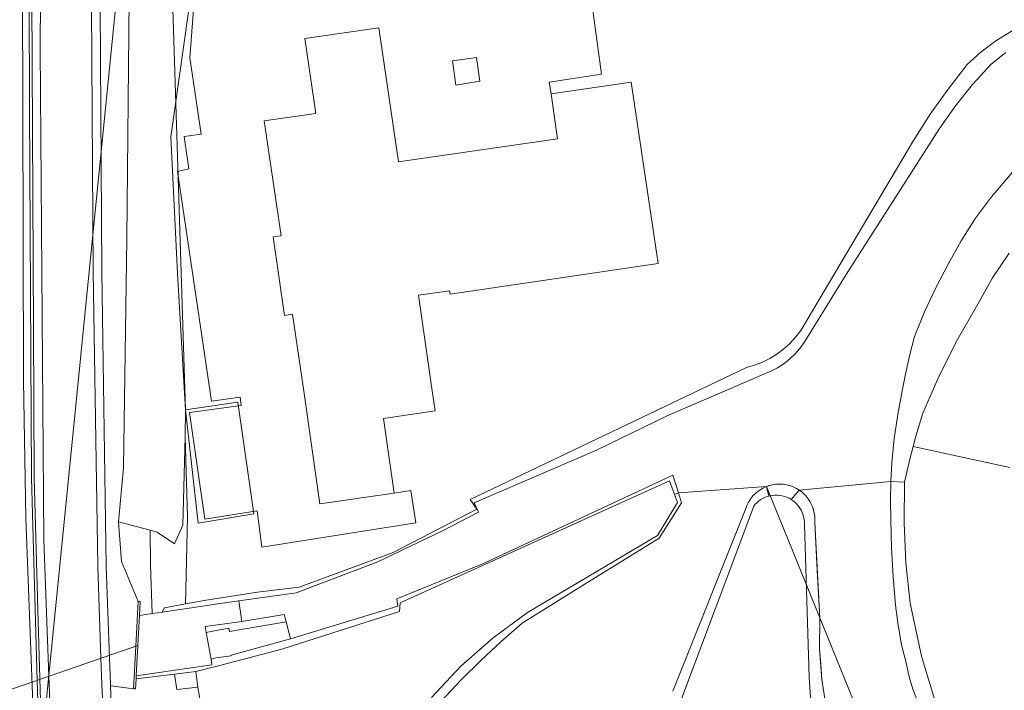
# Model space of a CAD drawing. Extents: x 140829 to 145054, y 448512 to 451778.
# Tile 129 of 152: x 144155 to 144248, y 450980 to 451043. Entities that reach past the tile are written whole.
import ezdxf

# ---------------------------------------------------------------- set-up
doc = ezdxf.new("R2010")
doc.units = 0
doc.header["$MEASUREMENT"] = 0
for name, color, linetype in [('geometrie2dBegroeidTerreindeel', 7, 'Continuous'), ('geometrie2dGrondvlak', 7, 'Continuous'), ('geometrie2dOnbegroeidTerreindeel', 7, 'Continuous'), ('geometrie2dOndersteunendWaterdeel', 7, 'Continuous'), ('geometrie2dOndersteunendWegdeel', 7, 'Continuous'), ('geometrie2dOverigeConstructie', 7, 'Continuous'), ('geometrie2dVegetatieObject', 7, 'Continuous'), ('geometrie2dWaterdeel', 7, 'Continuous'), ('geometrie2dWegdeel', 7, 'Continuous')]:
    doc.layers.add(name, color=color, linetype=linetype)

msp = doc.modelspace()

# ---------------------------------------------------------------- linework, layer by layer
at = {"layer": 'geometrie2dBegroeidTerreindeel', "linetype": 'Continuous', "lineweight": 0}
for p, q in [((144196.201, 451039.14), (144198.477, 451039.463)), ((144198.477, 451039.463), (144198.792, 451037.2)), ((144196.513, 451036.844), (144196.201, 451039.14)), ((144198.792, 451037.2), (144196.513, 451036.844)), ((144196.513, 451036.844), (144196.513, 451036.844)), ((144247.283, 451018.58), (144248.876, 451020.924)), ((144245.89, 451016.117), (144247.283, 451018.58)), ((144243.969, 451012.772), (144245.89, 451016.117)), ((144242.238, 451009.317), (144243.969, 451012.772)), ((144240.708, 451005.783), (144242.238, 451009.317)), ((144240.044, 451003.622), (144240.708, 451005.783)), ((144170.706, 450995.184), (144170.901, 451003.55)), ((144170.901, 451003.55), (144171.135, 450995.957)), ((144239.781, 451002.62), (144240.044, 451003.622)), ((144239.47, 451001.44), (144239.781, 451002.62)), ((144248.926, 451000.653), (144239.781, 451002.62)), ((144239.781, 451002.62), (144239.781, 451002.62)), ((144239.781, 451002.62), (144248.926, 451000.653)), ((144238.976, 450999.239), (144239.47, 451001.44)), ((144191.24, 450987.83), (144216.747, 450999.369)), ((144216.747, 450999.369), (144217.211, 450998.1)), ((144238.926, 450995.409), (144238.976, 450999.239)), ((144217.211, 450998.1), (144217.493, 450997.331)), ((144225.192, 450997.472), (144225.391, 450997.612)), ((144225.391, 450997.612), (144225.591, 450997.723)), ((144225.591, 450997.723), (144225.801, 450997.823)), ((144225.801, 450997.823), (144226.021, 450997.904)), ((144226.021, 450997.904), (144226.14, 450997.934)), ((144226.14, 450997.934), (144226.24, 450997.965)), ((144226.24, 450997.965), (144226.47, 450998.005)), ((144226.47, 450998.005), (144226.7, 450998.026)), ((144226.7, 450998.026), (144226.94, 450998.026)), ((144226.94, 450998.026), (144227.17, 450997.997)), ((144227.17, 450997.997), (144227.4, 450997.958)), ((144227.4, 450997.958), (144227.62, 450997.898)), ((144227.62, 450997.898), (144227.841, 450997.819)), ((144227.841, 450997.819), (144228.051, 450997.729)), ((144228.051, 450997.729), (144228.251, 450997.61)), ((144228.251, 450997.61), (144228.442, 450997.481)), ((144215.55, 450972.607), (144224.703, 450996.99)), ((144217.493, 450997.331), (144215.601, 450994.196)), ((144224.703, 450996.99), (144224.853, 450997.161)), ((144224.853, 450997.161), (144225.022, 450997.331)), ((144225.022, 450997.331), (144225.192, 450997.472)), ((144228.442, 450997.481), (144228.622, 450997.331)), ((144228.622, 450997.331), (144228.782, 450997.161)), ((144228.782, 450997.161), (144228.933, 450996.982)), ((144228.933, 450996.982), (144229.073, 450996.792)), ((144229.073, 450996.792), (144229.184, 450996.593)), ((144229.184, 450996.593), (144229.284, 450996.383)), ((144171.135, 450995.957), (144170.951, 450987.732)), ((144229.284, 450996.383), (144229.365, 450996.173)), ((144229.365, 450996.173), (144229.426, 450995.943)), ((144229.426, 450995.943), (144229.476, 450995.713)), ((144229.476, 450995.713), (144229.497, 450995.484)), ((144164.615, 450995.484), (144167.59, 450994.708)), ((144164.881, 450991.744), (144164.615, 450995.484)), ((144164.615, 450995.484), (144164.615, 450995.484)), ((144167.64, 450991.408), (144167.59, 450994.708)), ((144167.59, 450994.708), (144168.251, 450994.535)), ((144167.59, 450994.708), (144167.64, 450991.408)), ((144169.891, 450993.409), (144170.706, 450995.184)), ((144229.497, 450995.484), (144229.497, 450995.254)), ((144229.497, 450995.254), (144229.957, 450980.786)), ((144239.107, 450991.59), (144238.926, 450995.409)), ((144168.251, 450994.535), (144169.891, 450993.409)), ((144215.601, 450994.196), (144203.312, 450986.923)), ((144166.47, 450987.962), (144164.881, 450991.744)), ((144167.803, 450986.82), (144167.64, 450991.408)), ((144167.64, 450991.408), (144167.803, 450986.82)), ((144239.507, 450987.791), (144239.107, 450991.59)), ((144166.671, 450987.942), (144166.47, 450987.962)), ((144166.608, 450986.639), (144166.671, 450987.942)), ((144168.967, 450987.36), (144168.737, 450986.962)), ((144170.951, 450987.732), (144168.967, 450987.36)), ((144191.183, 450987.01), (144191.24, 450987.83)), ((144240.59, 450982.795), (144239.507, 450987.791)), ((144167.803, 450986.82), (144166.608, 450986.639)), ((144168.737, 450986.962), (144167.803, 450986.82)), ((144168.737, 450986.962), (144168.737, 450986.962)), ((144180.053, 450983.44), (144191.183, 450987.01)), ((144203.312, 450986.923), (144200.039, 450984.524)), ((144200.039, 450984.524), (144196.996, 450981.826)), ((144173.808, 450981.793), (144180.053, 450983.44)), ((144242.054, 450977.899), (144240.59, 450982.795)), ((144171.94, 450981.345), (144173.808, 450981.793)), ((144196.996, 450981.826), (144194.215, 450978.869)), ((144172.11, 450979.844), (144171.94, 450981.345)), ((144229.957, 450980.786), (144230.144, 450977.907)), ((144173.041, 450974.461), (144172.11, 450979.844))]:
    msp.add_line(p, q, dxfattribs=at)
at = {"layer": 'geometrie2dGrondvlak', "linetype": 'Continuous', "lineweight": 0}
for p, q in [((144182.246, 451041.246), (144189.251, 451042.275)), ((144189.251, 451042.275), (144191.112, 451029.56)), ((144183.291, 451034.164), (144182.246, 451041.246)), ((144205.527, 451036.005), (144213.123, 451037.11)), ((144213.123, 451037.11), (144215.657, 451019.944)), ((144206.147, 451031.768), (144205.527, 451036.005)), ((144178.395, 451033.446), (144183.291, 451034.164)), ((144179.99, 451022.584), (144178.395, 451033.446)), ((144191.112, 451029.56), (144206.147, 451031.768)), ((144179.232, 451022.474), (144179.99, 451022.584)), ((144180.319, 451015.036), (144179.232, 451022.474)), ((144215.657, 451019.944), (144195.971, 451017.039)), ((144195.924, 451017.367), (144192.977, 451016.94)), ((144195.971, 451017.039), (144195.924, 451017.367)), ((144192.977, 451016.94), (144194.29, 451007.887)), ((144181.081, 451015.148), (144180.319, 451015.036)), ((144182.133, 451007.854), (144181.081, 451015.148)), ((144183.668, 450997.206), (144182.133, 451007.854)), ((144194.29, 451007.887), (144194.564, 451006)), ((144194.564, 451006), (144189.668, 451005.292)), ((144189.668, 451005.292), (144190.691, 450998.22)), ((144190.691, 450998.22), (144183.668, 450997.206)), ((144190.691, 450998.22), (144190.691, 450998.22))]:
    msp.add_line(p, q, dxfattribs=at)
at = {"layer": 'geometrie2dOnbegroeidTerreindeel', "linetype": 'Continuous', "lineweight": 0}
for p, q in [((144208.953, 451047.729), (144210.31, 451037.87)), ((144210.31, 451037.87), (144208.953, 451047.729)), ((144169.554, 451031.938), (144171.246, 451043.788)), ((144171.372, 451039.407), (144171.702, 451043.966)), ((144171.702, 451043.966), (144171.372, 451039.407)), ((144189.251, 451042.275), (144182.246, 451041.246)), ((144191.112, 451029.56), (144189.251, 451042.275)), ((144249.139, 451041.963), (144247.622, 451041.039)), ((144182.246, 451041.246), (144183.291, 451034.164)), ((144247.622, 451041.039), (144246.205, 451039.976)), ((144198.477, 451039.463), (144196.201, 451039.14)), ((144198.792, 451037.2), (144198.477, 451039.463)), ((144198.477, 451039.463), (144198.477, 451039.463)), ((144246.205, 451039.976), (144244.888, 451038.782)), ((144172.426, 451032.185), (144171.372, 451039.407)), ((144171.372, 451039.407), (144172.426, 451032.185)), ((144196.201, 451039.14), (144196.513, 451036.844)), ((144244.888, 451038.782), (144243.095, 451036.467)), ((144210.31, 451037.87), (144205.36, 451037.131)), ((144205.36, 451037.131), (144210.31, 451037.87)), ((144196.513, 451036.844), (144198.792, 451037.2)), ((144205.36, 451037.131), (144205.527, 451036.005)), ((144205.527, 451036.005), (144205.36, 451037.131)), ((144213.123, 451037.11), (144205.527, 451036.005)), ((144215.657, 451019.944), (144213.123, 451037.11)), ((144205.527, 451036.005), (144206.147, 451031.768)), ((144243.095, 451036.467), (144241.411, 451034.073)), ((144183.291, 451034.164), (144178.395, 451033.446)), ((144241.411, 451034.073), (144239.818, 451031.609)), ((144178.395, 451033.446), (144179.99, 451022.584)), ((144170.819, 451031.967), (144172.426, 451032.185)), ((144172.426, 451032.185), (144170.819, 451031.967)), ((144171.265, 451028.921), (144170.819, 451031.967)), ((144170.819, 451031.967), (144171.265, 451028.921)), ((144170.189, 451019.02), (144169.554, 451031.938)), ((144206.147, 451031.768), (144191.112, 451029.56)), ((144239.818, 451031.609), (144229.158, 451013.601)), ((144170.204, 451028.67), (144171.265, 451028.921)), ((144171.265, 451028.921), (144170.204, 451028.67)), ((144173.407, 451006.926), (144170.204, 451028.67)), ((144170.204, 451028.67), (144173.407, 451006.926)), ((144179.99, 451022.584), (144179.232, 451022.474)), ((144179.232, 451022.474), (144180.319, 451015.036)), ((144195.971, 451017.039), (144215.657, 451019.944)), ((144170.961, 451006.109), (144170.189, 451019.02)), ((144192.977, 451016.94), (144195.924, 451017.367)), ((144195.924, 451017.367), (144195.971, 451017.039)), ((144194.29, 451007.887), (144192.977, 451016.94)), ((144180.319, 451015.036), (144181.081, 451015.148)), ((144181.081, 451015.148), (144182.133, 451007.854)), ((144229.158, 451013.601), (144228.669, 451012.97)), ((144228.669, 451012.97), (144228.131, 451012.389)), ((144227.543, 451011.867), (144226.904, 451011.385)), ((144228.131, 451012.389), (144227.543, 451011.867)), ((144225.526, 451010.612), (144224.787, 451010.32)), ((144226.235, 451010.974), (144225.526, 451010.612)), ((144226.904, 451011.385), (144226.235, 451010.974)), ((144224.028, 451010.098), (144211.295, 451004.004)), ((144224.787, 451010.32), (144224.028, 451010.098)), ((144182.133, 451007.854), (144183.668, 450997.206)), ((144194.564, 451006), (144194.29, 451007.887)), ((144176.118, 451007.29), (144173.407, 451006.926)), ((144173.407, 451006.926), (144176.118, 451007.29)), ((144176.226, 451006.508), (144176.118, 451007.29)), ((144176.118, 451007.29), (144176.226, 451006.508)), ((144170.901, 451003.55), (144170.961, 451006.109)), ((144171.33, 451005.858), (144176.226, 451006.508)), ((144176.226, 451006.508), (144171.33, 451005.858)), ((144189.668, 451005.292), (144194.564, 451006)), ((144172.776, 450995.753), (144171.33, 451005.858)), ((144171.33, 451005.858), (144172.776, 450995.753)), ((144190.691, 450998.22), (144189.668, 451005.292)), ((144171.135, 450995.957), (144170.901, 451003.55)), ((144211.295, 451004.004), (144197.893, 450997.628)), ((144190.691, 450998.22), (144192.271, 450998.46)), ((144192.271, 450998.46), (144190.691, 450998.22)), ((144192.271, 450998.46), (144192.727, 450995.394)), ((144192.727, 450995.394), (144192.271, 450998.46)), ((144183.668, 450997.206), (144190.691, 450998.22)), ((144190.691, 450998.22), (144190.691, 450998.22)), ((144197.893, 450997.628), (144198.516, 450996.709)), ((144198.516, 450996.709), (144190.588, 450992.588)), ((144170.951, 450987.732), (144171.135, 450995.957)), ((144177.716, 450996.546), (144172.776, 450995.753)), ((144172.776, 450995.753), (144177.716, 450996.546)), ((144178.184, 450993.108), (144177.716, 450996.546)), ((144177.716, 450996.546), (144178.184, 450993.108)), ((144192.727, 450995.394), (144178.184, 450993.108)), ((144178.184, 450993.108), (144192.727, 450995.394)), ((144190.588, 450992.588), (144181.707, 450989.304)), ((144181.707, 450989.304), (144177.759, 450988.834)), ((144177.759, 450988.834), (144172.701, 450988.06)), ((144172.701, 450988.06), (144170.951, 450987.732)), ((144176.28, 450986.052), (144180.281, 450986.73)), ((144180.281, 450986.73), (144180.402, 450986.277)), ((144172.813, 450985.581), (144173.058, 450985.615)), ((144172.898, 450985.032), (144172.813, 450985.581)), ((144173.058, 450985.615), (144176.28, 450986.052)), ((144175.055, 450985.441), (144173.851, 450985.212)), ((144175.118, 450985.129), (144175.055, 450985.441)), ((144180.468, 450986.028), (144175.118, 450985.129)), ((144180.402, 450986.277), (144180.468, 450986.028)), ((144173.851, 450985.212), (144172.898, 450985.032)), ((144172.898, 450985.032), (144172.898, 450985.032)), ((144169.898, 450981.077), (144171.94, 450981.345)), ((144170.125, 450979.619), (144169.898, 450981.077)), ((144171.94, 450981.345), (144172.11, 450979.844)), ((144172.11, 450979.844), (144170.125, 450979.619)), ((144172.11, 450979.844), (144172.11, 450979.844))]:
    msp.add_line(p, q, dxfattribs=at)
at = {"layer": 'geometrie2dOndersteunendWaterdeel', "linetype": 'Continuous', "lineweight": 0}
for p, q in [((144247.622, 451041.039), (144249.139, 451041.963)), ((144246.205, 451039.976), (144247.622, 451041.039)), ((144244.888, 451038.782), (144246.205, 451039.976)), ((144248.545, 451039.932), (144247.178, 451038.818)), ((144243.095, 451036.467), (144244.888, 451038.782)), ((144247.178, 451038.818), (144245.413, 451036.904)), ((144245.413, 451036.904), (144243.779, 451034.869)), ((144241.411, 451034.073), (144243.095, 451036.467)), ((144243.779, 451034.869), (144242.275, 451032.735)), ((144239.818, 451031.609), (144241.411, 451034.073)), ((144242.275, 451032.735), (144233.433, 451018.903)), ((144229.158, 451013.601), (144239.818, 451031.609)), ((144247.212, 451026.269), (144249.186, 451028.605)), ((144245.678, 451024.245), (144247.212, 451026.269)), ((144244.314, 451022.112), (144245.678, 451024.245)), ((144243.1, 451019.879), (144244.314, 451022.112)), ((144248.876, 451020.924), (144247.283, 451018.58)), ((144241.916, 451017.656), (144243.1, 451019.879)), ((144233.433, 451018.903), (144229.491, 451012.462)), ((144247.283, 451018.58), (144245.89, 451016.117)), ((144240.852, 451015.373), (144241.916, 451017.656)), ((144239.918, 451013.041), (144240.852, 451015.373)), ((144245.89, 451016.117), (144243.969, 451012.772)), ((144228.669, 451012.97), (144229.158, 451013.601)), ((144228.131, 451012.389), (144228.669, 451012.97)), ((144229.491, 451012.462), (144229.072, 451011.901)), ((144239.483, 451011.339), (144239.918, 451013.041)), ((144243.969, 451012.772), (144242.238, 451009.317)), ((144226.904, 451011.385), (144227.543, 451011.867)), ((144227.543, 451011.867), (144228.131, 451012.389)), ((144229.072, 451011.901), (144228.604, 451011.37)), ((144224.787, 451010.32), (144225.526, 451010.612)), ((144225.526, 451010.612), (144226.235, 451010.974)), ((144226.235, 451010.974), (144226.904, 451011.385)), ((144228.095, 451010.889), (144227.536, 451010.457)), ((144228.604, 451011.37), (144228.095, 451010.889)), ((144239.098, 451009.629), (144239.483, 451011.339)), ((144211.295, 451004.004), (144224.028, 451010.098)), ((144226.328, 451009.754), (144216.57, 451005.548)), ((144224.028, 451010.098), (144224.787, 451010.32)), ((144226.947, 451010.076), (144226.328, 451009.754)), ((144227.536, 451010.457), (144226.947, 451010.076)), ((144238.752, 451007.908), (144239.098, 451009.629)), ((144242.238, 451009.317), (144240.708, 451005.783)), ((144238.339, 451005.657), (144238.752, 451007.908)), ((144216.57, 451005.548), (144209.84, 451002.27)), ((144238.005, 451003.386), (144238.339, 451005.657)), ((144240.708, 451005.783), (144240.044, 451003.622)), ((144197.893, 450997.628), (144211.295, 451004.004)), ((144237.781, 451001.116), (144238.005, 451003.386)), ((144240.044, 451003.622), (144239.781, 451002.62)), ((144209.84, 451002.27), (144198.244, 450997.289)), ((144239.781, 451002.62), (144239.47, 451001.44)), ((144239.47, 451001.44), (144238.976, 450999.239)), ((144237.666, 450999.305), (144237.781, 451001.116)), ((144216.747, 450999.369), (144191.24, 450987.83)), ((144199.14, 450991.541), (144217.066, 450999.929)), ((144217.211, 450998.1), (144216.747, 450999.369)), ((144217.066, 450999.929), (144217.59, 450998.241)), ((144225.129, 450998.411), (144225.369, 450998.572)), ((144225.369, 450998.572), (144225.628, 450998.723)), ((144225.628, 450998.723), (144225.898, 450998.844)), ((144225.898, 450998.844), (144226.178, 450998.934)), ((144225.898, 450998.844), (144226.14, 450997.934)), ((144226.14, 450997.934), (144225.898, 450998.844)), ((144226.178, 450998.934), (144226.467, 450999.015)), ((144226.467, 450999.015), (144226.757, 450999.056)), ((144226.757, 450999.056), (144227.057, 450999.077)), ((144227.057, 450999.077), (144227.347, 450999.067)), ((144227.347, 450999.067), (144227.647, 450999.038)), ((144227.647, 450999.038), (144227.937, 450998.979)), ((144227.937, 450998.979), (144228.218, 450998.9)), ((144228.218, 450998.9), (144228.498, 450998.791)), ((144229.009, 450998.502), (144228.251, 450997.61)), ((144228.251, 450997.61), (144229.009, 450998.502)), ((144228.498, 450998.791), (144228.758, 450998.661)), ((144228.758, 450998.661), (144229.009, 450998.502)), ((144229.009, 450998.502), (144229.009, 450998.502)), ((144229.009, 450998.502), (144229.249, 450998.323)), ((144237.631, 450997.495), (144237.666, 450999.305)), ((144237.666, 450999.305), (144238.976, 450999.239)), ((144238.976, 450999.239), (144237.666, 450999.305)), ((144237.666, 450999.305), (144237.666, 450999.305)), ((144238.976, 450999.239), (144238.926, 450995.409)), ((144238.976, 450999.239), (144238.976, 450999.239)), ((144198.516, 450996.709), (144197.893, 450997.628)), ((144217.211, 450998.1), (144217.59, 450998.241)), ((144217.59, 450998.241), (144217.211, 450998.1)), ((144217.493, 450997.331), (144217.211, 450998.1)), ((144217.59, 450998.241), (144217.883, 450997.302)), ((144224.172, 450997.299), (144224.322, 450997.549)), ((144224.322, 450997.549), (144224.491, 450997.79)), ((144224.491, 450997.79), (144224.69, 450998.02)), ((144224.69, 450998.02), (144224.9, 450998.221)), ((144224.9, 450998.221), (144225.129, 450998.411)), ((144225.391, 450997.612), (144225.192, 450997.472)), ((144225.591, 450997.723), (144225.391, 450997.612)), ((144225.801, 450997.823), (144225.591, 450997.723)), ((144226.021, 450997.904), (144225.801, 450997.823)), ((144226.14, 450997.934), (144226.021, 450997.904)), ((144226.24, 450997.965), (144226.14, 450997.934)), ((144226.14, 450997.934), (144226.14, 450997.934)), ((144226.47, 450998.005), (144226.24, 450997.965)), ((144226.7, 450998.026), (144226.47, 450998.005)), ((144226.94, 450998.026), (144226.7, 450998.026)), ((144227.17, 450997.997), (144226.94, 450998.026)), ((144227.4, 450997.958), (144227.17, 450997.997)), ((144227.62, 450997.898), (144227.4, 450997.958)), ((144227.841, 450997.819), (144227.62, 450997.898)), ((144228.051, 450997.729), (144227.841, 450997.819)), ((144228.251, 450997.61), (144228.051, 450997.729)), ((144228.442, 450997.481), (144228.251, 450997.61)), ((144229.249, 450998.323), (144229.47, 450998.133)), ((144229.47, 450998.133), (144229.67, 450997.914)), ((144229.67, 450997.914), (144229.851, 450997.684)), ((144229.851, 450997.684), (144230.022, 450997.435)), ((144190.588, 450992.588), (144198.516, 450996.709)), ((144198.244, 450997.289), (144198.677, 450996.41)), ((144224.703, 450996.99), (144215.55, 450972.607)), ((144215.601, 450994.196), (144217.493, 450997.331)), ((144217.883, 450997.302), (144215.762, 450993.966)), ((144217.041, 450979.481), (144223.944, 450996.748)), ((144223.944, 450996.748), (144224.043, 450997.029)), ((144224.043, 450997.029), (144224.172, 450997.299)), ((144224.853, 450997.161), (144224.703, 450996.99)), ((144225.022, 450997.331), (144224.853, 450997.161)), ((144225.192, 450997.472), (144225.022, 450997.331)), ((144228.622, 450997.331), (144228.442, 450997.481)), ((144228.782, 450997.161), (144228.622, 450997.331)), ((144228.933, 450996.982), (144228.782, 450997.161)), ((144229.073, 450996.792), (144228.933, 450996.982)), ((144229.184, 450996.593), (144229.073, 450996.792)), ((144229.284, 450996.383), (144229.184, 450996.593)), ((144230.022, 450997.435), (144230.152, 450997.175)), ((144230.152, 450997.175), (144230.273, 450996.906)), ((144230.273, 450996.906), (144230.364, 450996.616)), ((144230.364, 450996.616), (144230.434, 450996.326)), ((144237.676, 450995.696), (144237.631, 450997.495)), ((144198.677, 450996.41), (144195.202, 450994.611)), ((144229.365, 450996.173), (144229.284, 450996.383)), ((144229.426, 450995.943), (144229.365, 450996.173)), ((144229.476, 450995.713), (144229.426, 450995.943)), ((144229.497, 450995.484), (144229.476, 450995.713)), ((144230.434, 450996.326), (144230.475, 450996.036)), ((144230.475, 450996.036), (144230.486, 450995.746)), ((144230.486, 450995.746), (144230.477, 450995.446)), ((144237.743, 450992.996), (144237.676, 450995.696)), ((144229.497, 450995.254), (144229.497, 450995.484)), ((144229.957, 450980.786), (144229.497, 450995.254)), ((144230.477, 450995.446), (144230.962, 450986.338)), ((144238.926, 450995.409), (144239.107, 450991.59)), ((144195.202, 450994.611), (144189.13, 450991.714)), ((144203.312, 450986.923), (144215.601, 450994.196)), ((144215.762, 450993.966), (144208.664, 450989.557)), ((144237.89, 450990.297), (144237.743, 450992.996)), ((144181.707, 450989.304), (144190.588, 450992.588)), ((144189.13, 450991.714), (144181.409, 450988.784)), ((144190.929, 450988.199), (144199.14, 450991.541)), ((144239.107, 450991.59), (144239.507, 450987.791)), ((144238.128, 450987.608), (144237.89, 450990.297)), ((144177.759, 450988.834), (144181.707, 450989.304)), ((144208.664, 450989.557), (144202.795, 450985.912)), ((144172.701, 450988.06), (144177.759, 450988.834)), ((144181.409, 450988.784), (144176.005, 450988.021)), ((144191.021, 450987.5), (144190.929, 450988.199)), ((144172.775, 450987.559), (144168.737, 450986.962)), ((144168.737, 450986.962), (144168.967, 450987.36)), ((144168.967, 450987.36), (144170.951, 450987.732)), ((144168.967, 450987.36), (144168.967, 450987.36)), ((144170.951, 450987.732), (144172.701, 450988.06)), ((144173.562, 450987.675), (144172.775, 450987.559)), ((144176.005, 450988.021), (144173.562, 450987.675)), ((144180.895, 450984.432), (144191.021, 450987.5)), ((144191.24, 450987.83), (144191.183, 450987.01)), ((144238.353, 450985.728), (144238.128, 450987.608)), ((144239.507, 450987.791), (144240.59, 450982.795)), ((144191.183, 450987.01), (144180.053, 450983.44)), ((144200.039, 450984.524), (144203.312, 450986.923)), ((144230.962, 450986.338), (144230.939, 450983.458)), ((144202.795, 450985.912), (144200.82, 450984.157)), ((144238.698, 450983.859), (144238.353, 450985.728)), ((144196.996, 450981.826), (144200.039, 450984.524)), ((144175.253, 450982.893), (144180.895, 450984.432)), ((144200.82, 450984.157), (144198.875, 450982.361)), ((144239.153, 450982.021), (144238.698, 450983.859)), ((144173.376, 450982.502), (144173.828, 450982.615)), ((144180.053, 450983.44), (144173.808, 450981.793)), ((144173.828, 450982.615), (144175.264, 450982.814)), ((144175.264, 450982.814), (144175.253, 450982.893)), ((144230.939, 450983.458), (144231.147, 450980.579)), ((144240.59, 450982.795), (144242.054, 450977.899)), ((144166.292, 450980.931), (144173.452, 450981.968)), ((144173.808, 450981.793), (144171.94, 450981.345)), ((144173.452, 450981.968), (144173.376, 450982.502)), ((144194.215, 450978.869), (144196.996, 450981.826)), ((144198.875, 450982.361), (144196.98, 450980.526)), ((144239.406, 450980.822), (144239.153, 450982.021)), ((144169.898, 450981.077), (144166.275, 450980.626)), ((144166.275, 450980.626), (144166.292, 450980.931)), ((144166.292, 450980.931), (144166.292, 450980.931)), ((144171.94, 450981.345), (144169.898, 450981.077)), ((144230.144, 450977.907), (144229.957, 450980.786)), ((144239.749, 450979.653), (144239.406, 450980.822)), ((144196.98, 450980.526), (144195.205, 450978.592)), ((144231.147, 450980.579), (144231.575, 450977.73)), ((144240.192, 450978.514), (144239.749, 450979.653))]:
    msp.add_line(p, q, dxfattribs=at)
at = {"layer": 'geometrie2dOndersteunendWegdeel', "linetype": 'Continuous', "lineweight": 0}
for p, q in [((144157.267, 451054.635), (144157.211, 451040.31)), ((144156.375, 451053.917), (144156.552, 451013.726)), ((144156.552, 451013.726), (144156.375, 451053.917)), ((144155.559, 451035.177), (144155.527, 451046.818)), ((144155.527, 451046.818), (144155.559, 451035.177)), ((144165.639, 451045.877), (144165.403, 451022.275)), ((144162.224, 451019.188), (144162.067, 451044.318)), ((144162.867, 451044.323), (144163.024, 451019.196)), ((144163.024, 451019.196), (144162.867, 451044.323)), ((144157.211, 451040.31), (144157.558, 450993.806)), ((144155.593, 451022.028), (144155.559, 451035.177)), ((144155.559, 451035.177), (144155.593, 451022.028)), ((144155.629, 451008.878), (144155.593, 451022.028)), ((144155.593, 451022.028), (144155.629, 451008.878)), ((144165.403, 451022.275), (144165.081, 451000.602)), ((144162.642, 450991.281), (144162.224, 451019.188)), ((144163.024, 451019.196), (144163.442, 450991.302)), ((144163.442, 450991.302), (144163.024, 451019.196)), ((144156.552, 451013.726), (144156.635, 450999.671)), ((144156.635, 450999.671), (144156.552, 451013.726)), ((144155.856, 450995.833), (144155.629, 451008.878)), ((144155.629, 451008.878), (144155.856, 450995.833)), ((144165.081, 451000.602), (144164.615, 450995.484)), ((144156.635, 450999.671), (144157.011, 450986.066)), ((144157.011, 450986.066), (144156.635, 450999.671)), ((144156.748, 450972.101), (144155.856, 450995.833)), ((144155.856, 450995.833), (144156.748, 450972.101)), ((144155.856, 450995.833), (144155.856, 450995.833)), ((144164.615, 450995.484), (144164.881, 450991.744)), ((144157.558, 450993.806), (144158.021, 450980.877)), ((144162.952, 450982.578), (144162.642, 450991.281)), ((144163.442, 450991.302), (144163.752, 450982.606)), ((144163.752, 450982.606), (144163.442, 450991.302)), ((144164.881, 450991.744), (144166.47, 450987.962)), ((144166.47, 450987.962), (144166.244, 450983.714)), ((144166.47, 450987.962), (144166.47, 450987.962)), ((144157.011, 450986.066), (144157.396, 450972.128)), ((144157.396, 450972.128), (144157.011, 450986.066)), ((144166.244, 450983.714), (144166.03, 450979.692)), ((144163.752, 450982.606), (144163.838, 450980.162)), ((144163.838, 450980.162), (144163.752, 450982.606)), ((144163.039, 450980.128), (144162.952, 450982.578)), ((144158.021, 450980.877), (144158.106, 450978.491)), ((144163.348, 450972.607), (144163.039, 450980.128)), ((144163.838, 450980.162), (144163.846, 450979.979)), ((144163.846, 450979.979), (144163.838, 450980.162)), ((144163.922, 450979.985), (144163.846, 450979.979)), ((144163.846, 450979.979), (144164.132, 450973.017)), ((144166.03, 450979.692), (144163.922, 450979.985))]:
    msp.add_line(p, q, dxfattribs=at)
at = {"layer": 'geometrie2dOverigeConstructie', "linetype": 'Continuous', "lineweight": 0}
for p, q in [((144249.186, 451028.605), (144247.212, 451026.269)), ((144247.212, 451026.269), (144245.678, 451024.245)), ((144245.678, 451024.245), (144244.314, 451022.112)), ((144244.314, 451022.112), (144243.1, 451019.879)), ((144243.1, 451019.879), (144241.916, 451017.656)), ((144241.916, 451017.656), (144240.852, 451015.373)), ((144240.852, 451015.373), (144239.918, 451013.041)), ((144239.918, 451013.041), (144239.483, 451011.339)), ((144239.483, 451011.339), (144239.098, 451009.629)), ((144239.098, 451009.629), (144238.752, 451007.908)), ((144238.752, 451007.908), (144238.339, 451005.657)), ((144238.339, 451005.657), (144238.005, 451003.386)), ((144238.005, 451003.386), (144237.781, 451001.116)), ((144237.781, 451001.116), (144237.666, 450999.305)), ((144225.898, 450998.844), (144226.323, 450998.975)), ((144251.159, 450936.676), (144225.898, 450998.844)), ((144226.323, 450998.975), (144226.467, 450999.015)), ((144226.467, 450999.015), (144226.612, 450999.035)), ((144226.612, 450999.035), (144226.757, 450999.056)), ((144226.757, 450999.056), (144226.907, 450999.066)), ((144226.907, 450999.066), (144227.057, 450999.077)), ((144227.057, 450999.077), (144227.202, 450999.072)), ((144227.202, 450999.072), (144227.347, 450999.067)), ((144227.347, 450999.067), (144227.497, 450999.053)), ((144227.497, 450999.053), (144227.647, 450999.038)), ((144227.647, 450999.038), (144227.792, 450999.009)), ((144227.792, 450999.009), (144227.937, 450998.979)), ((144227.937, 450998.979), (144228.078, 450998.939)), ((144228.078, 450998.939), (144228.218, 450998.9)), ((144228.218, 450998.9), (144228.358, 450998.845)), ((144228.358, 450998.845), (144228.498, 450998.791)), ((144228.498, 450998.791), (144228.758, 450998.661)), ((144228.758, 450998.661), (144229.009, 450998.502)), ((144229.009, 450998.502), (144229.249, 450998.323)), ((144237.666, 450999.305), (144237.631, 450997.495)), ((144229.249, 450998.323), (144229.359, 450998.228)), ((144229.359, 450998.228), (144229.47, 450998.133)), ((144229.47, 450998.133), (144229.57, 450998.024)), ((144229.57, 450998.024), (144229.67, 450997.914)), ((144229.67, 450997.914), (144229.761, 450997.799)), ((144229.761, 450997.799), (144229.851, 450997.684)), ((144229.851, 450997.684), (144230.022, 450997.435)), ((144230.022, 450997.435), (144230.152, 450997.175)), ((144230.152, 450997.175), (144230.273, 450996.906)), ((144230.273, 450996.906), (144230.318, 450996.761)), ((144230.318, 450996.761), (144230.364, 450996.616)), ((144230.364, 450996.616), (144230.434, 450996.326)), ((144237.631, 450997.495), (144237.676, 450995.696)), ((144230.434, 450996.326), (144230.475, 450996.036)), ((144230.475, 450996.036), (144230.486, 450995.746)), ((144230.486, 450995.746), (144230.477, 450995.446)), ((144237.676, 450995.696), (144237.743, 450992.996)), ((144230.477, 450995.446), (144230.719, 450990.892)), ((144237.743, 450992.996), (144237.89, 450990.297)), ((144230.719, 450990.892), (144230.962, 450986.338)), ((144237.89, 450990.297), (144238.128, 450987.608)), ((144166.244, 450983.714), (144166.47, 450987.962)), ((144166.47, 450987.962), (144166.671, 450987.942)), ((144166.671, 450987.942), (144166.608, 450986.639)), ((144176.005, 450988.021), (144176.28, 450986.052)), ((144176.28, 450986.052), (144176.005, 450988.021)), ((144238.128, 450987.608), (144238.353, 450985.728)), ((144166.608, 450986.639), (144166.45, 450983.785)), ((144230.962, 450986.338), (144230.939, 450983.458)), ((144173.851, 450985.212), (144175.055, 450985.441)), ((144175.055, 450985.441), (144175.118, 450985.129)), ((144175.118, 450985.129), (144180.468, 450986.028)), ((144180.468, 450986.028), (144180.828, 450984.685)), ((144238.353, 450985.728), (144238.698, 450983.859)), ((144172.898, 450985.032), (144173.851, 450985.212)), ((144173.376, 450982.502), (144172.898, 450985.032)), ((144180.828, 450984.685), (144180.895, 450984.432)), ((144166.45, 450983.785), (144137.888, 450973.93)), ((144137.888, 450973.93), (144166.45, 450983.785)), ((144166.03, 450979.692), (144166.244, 450983.714)), ((144166.244, 450983.714), (144166.244, 450983.714)), ((144166.45, 450983.785), (144166.292, 450980.931)), ((144180.895, 450984.432), (144175.253, 450982.893)), ((144180.895, 450984.432), (144180.895, 450984.432)), ((144238.698, 450983.859), (144239.153, 450982.021)), ((144173.828, 450982.615), (144173.376, 450982.502)), ((144175.264, 450982.814), (144173.828, 450982.615)), ((144175.253, 450982.893), (144175.264, 450982.814)), ((144230.939, 450983.458), (144231.043, 450982.019)), ((144231.043, 450982.019), (144231.147, 450980.579)), ((144239.153, 450982.021), (144239.406, 450980.822)), ((144166.292, 450980.931), (144166.275, 450980.626)), ((144239.406, 450980.822), (144239.749, 450979.653)), ((144166.275, 450980.626), (144166.223, 450979.693)), ((144231.147, 450980.579), (144231.361, 450979.155)), ((144166.223, 450979.693), (144166.03, 450979.692)), ((144239.749, 450979.653), (144240.192, 450978.514))]:
    msp.add_line(p, q, dxfattribs=at)
at = {"layer": 'geometrie2dVegetatieObject', "linetype": 'Continuous', "lineweight": 0}
for p, q in [((144167.037, 451071.261), (144157.145, 450972.157)), ((144156.179, 451034.655), (144156.125, 451052.073)), ((144169.539, 451050.639), (144170.961, 451006.109)), ((144169.554, 451031.938), (144171.246, 451043.788)), ((144156.385, 450999.666), (144156.179, 451034.655)), ((144170.189, 451019.02), (144169.554, 451031.938)), ((144170.961, 451006.109), (144170.189, 451019.02)), ((144170.961, 451006.109), (144175.89, 451006.835)), ((144175.89, 451006.835), (144177.422, 450996.262)), ((144172.147, 450995.376), (144170.961, 451006.109)), ((144156.915, 450980.495), (144156.385, 450999.666)), ((144177.422, 450996.262), (144172.147, 450995.376)), ((144157.145, 450972.157), (144156.915, 450980.495))]:
    msp.add_line(p, q, dxfattribs=at)
at = {"layer": 'geometrie2dWaterdeel', "linetype": 'Continuous', "lineweight": 0}
for p, q in [((144165.403, 451022.275), (144165.639, 451045.877)), ((144171.246, 451043.788), (144169.554, 451031.938)), ((144247.178, 451038.818), (144248.545, 451039.932)), ((144245.413, 451036.904), (144247.178, 451038.818)), ((144243.779, 451034.869), (144245.413, 451036.904)), ((144242.275, 451032.735), (144243.779, 451034.869)), ((144233.433, 451018.903), (144242.275, 451032.735)), ((144169.554, 451031.938), (144170.189, 451019.02)), ((144249.186, 451028.605), (144247.212, 451026.269)), ((144247.212, 451026.269), (144245.678, 451024.245)), ((144245.678, 451024.245), (144244.314, 451022.112)), ((144165.081, 451000.602), (144165.403, 451022.275)), ((144244.314, 451022.112), (144243.1, 451019.879)), ((144243.1, 451019.879), (144241.916, 451017.656)), ((144170.189, 451019.02), (144170.961, 451006.109)), ((144229.491, 451012.462), (144233.433, 451018.903)), ((144241.916, 451017.656), (144240.852, 451015.373)), ((144240.852, 451015.373), (144239.918, 451013.041)), ((144229.072, 451011.901), (144229.491, 451012.462)), ((144239.918, 451013.041), (144239.483, 451011.339)), ((144228.604, 451011.37), (144229.072, 451011.901)), ((144227.536, 451010.457), (144228.095, 451010.889)), ((144228.095, 451010.889), (144228.604, 451011.37)), ((144239.483, 451011.339), (144239.098, 451009.629)), ((144216.57, 451005.548), (144226.328, 451009.754)), ((144226.328, 451009.754), (144226.947, 451010.076)), ((144226.947, 451010.076), (144227.536, 451010.457)), ((144239.098, 451009.629), (144238.752, 451007.908)), ((144238.752, 451007.908), (144238.339, 451005.657)), ((144170.961, 451006.109), (144170.901, 451003.55)), ((144209.84, 451002.27), (144216.57, 451005.548)), ((144238.339, 451005.657), (144238.005, 451003.386)), ((144170.901, 451003.55), (144170.706, 450995.184)), ((144238.005, 451003.386), (144237.781, 451001.116)), ((144198.244, 450997.289), (144209.84, 451002.27)), ((144164.615, 450995.484), (144165.081, 451000.602)), ((144237.781, 451001.116), (144237.666, 450999.305)), ((144217.066, 450999.929), (144199.14, 450991.541)), ((144217.59, 450998.241), (144217.066, 450999.929)), ((144217.59, 450998.241), (144225.898, 450998.844)), ((144225.898, 450998.844), (144217.59, 450998.241)), ((144225.369, 450998.572), (144225.129, 450998.411)), ((144225.628, 450998.723), (144225.369, 450998.572)), ((144225.898, 450998.844), (144225.628, 450998.723)), ((144226.178, 450998.934), (144225.898, 450998.844)), ((144225.898, 450998.844), (144225.898, 450998.844)), ((144226.467, 450999.015), (144226.178, 450998.934)), ((144226.757, 450999.056), (144226.467, 450999.015)), ((144227.057, 450999.077), (144226.757, 450999.056)), ((144227.347, 450999.067), (144227.057, 450999.077)), ((144227.647, 450999.038), (144227.347, 450999.067)), ((144227.937, 450998.979), (144227.647, 450999.038)), ((144228.218, 450998.9), (144227.937, 450998.979)), ((144228.498, 450998.791), (144228.218, 450998.9)), ((144228.758, 450998.661), (144228.498, 450998.791)), ((144229.009, 450998.502), (144228.758, 450998.661)), ((144229.009, 450998.502), (144237.666, 450999.305)), ((144237.666, 450999.305), (144229.009, 450998.502)), ((144229.249, 450998.323), (144229.009, 450998.502)), ((144229.009, 450998.502), (144229.009, 450998.502)), ((144237.666, 450999.305), (144237.631, 450997.495)), ((144237.666, 450999.305), (144237.666, 450999.305)), ((144217.883, 450997.302), (144217.59, 450998.241)), ((144224.322, 450997.549), (144224.172, 450997.299)), ((144224.491, 450997.79), (144224.322, 450997.549)), ((144224.69, 450998.02), (144224.491, 450997.79)), ((144224.9, 450998.221), (144224.69, 450998.02)), ((144225.129, 450998.411), (144224.9, 450998.221)), ((144229.47, 450998.133), (144229.249, 450998.323)), ((144229.67, 450997.914), (144229.47, 450998.133)), ((144229.851, 450997.684), (144229.67, 450997.914)), ((144230.022, 450997.435), (144229.851, 450997.684)), ((144198.677, 450996.41), (144198.244, 450997.289)), ((144215.762, 450993.966), (144217.883, 450997.302)), ((144223.944, 450996.748), (144217.041, 450979.481)), ((144224.043, 450997.029), (144223.944, 450996.748)), ((144224.172, 450997.299), (144224.043, 450997.029)), ((144230.152, 450997.175), (144230.022, 450997.435)), ((144230.273, 450996.906), (144230.152, 450997.175)), ((144230.364, 450996.616), (144230.273, 450996.906)), ((144230.434, 450996.326), (144230.364, 450996.616)), ((144237.631, 450997.495), (144237.676, 450995.696)), ((144195.202, 450994.611), (144198.677, 450996.41)), ((144230.475, 450996.036), (144230.434, 450996.326)), ((144230.486, 450995.746), (144230.475, 450996.036)), ((144230.477, 450995.446), (144230.486, 450995.746)), ((144237.676, 450995.696), (144237.743, 450992.996)), ((144167.59, 450994.708), (144164.615, 450995.484)), ((144164.615, 450995.484), (144164.615, 450995.484)), ((144168.251, 450994.535), (144167.59, 450994.708)), ((144170.706, 450995.184), (144169.891, 450993.409)), ((144230.962, 450986.338), (144230.477, 450995.446)), ((144169.891, 450993.409), (144168.251, 450994.535)), ((144189.13, 450991.714), (144195.202, 450994.611)), ((144208.664, 450989.557), (144215.762, 450993.966)), ((144237.743, 450992.996), (144237.89, 450990.297)), ((144181.409, 450988.784), (144189.13, 450991.714)), ((144199.14, 450991.541), (144190.929, 450988.199)), ((144237.89, 450990.297), (144238.128, 450987.608)), ((144202.795, 450985.912), (144208.664, 450989.557)), ((144176.005, 450988.021), (144181.409, 450988.784)), ((144190.929, 450988.199), (144191.021, 450987.5)), ((144168.737, 450986.962), (144172.775, 450987.559)), ((144172.775, 450987.559), (144173.562, 450987.675)), ((144173.562, 450987.675), (144176.005, 450988.021)), ((144176.005, 450988.021), (144176.28, 450986.052)), ((144176.28, 450986.052), (144176.005, 450988.021)), ((144191.021, 450987.5), (144180.895, 450984.432)), ((144238.128, 450987.608), (144238.353, 450985.728)), ((144166.45, 450983.785), (144166.608, 450986.639)), ((144166.608, 450986.639), (144167.803, 450986.82)), ((144167.803, 450986.82), (144168.737, 450986.962)), ((144168.737, 450986.962), (144168.737, 450986.962)), ((144180.281, 450986.73), (144176.28, 450986.052)), ((144180.402, 450986.277), (144180.281, 450986.73)), ((144230.939, 450983.458), (144230.962, 450986.338)), ((144173.058, 450985.615), (144172.813, 450985.581)), ((144172.813, 450985.581), (144172.898, 450985.032)), ((144176.28, 450986.052), (144173.058, 450985.615)), ((144180.468, 450986.028), (144180.402, 450986.277)), ((144180.828, 450984.685), (144180.468, 450986.028)), ((144200.82, 450984.157), (144202.795, 450985.912)), ((144238.353, 450985.728), (144238.698, 450983.859)), ((144172.898, 450985.032), (144173.376, 450982.502)), ((144180.895, 450984.432), (144180.828, 450984.685)), ((144166.292, 450980.931), (144166.45, 450983.785)), ((144198.875, 450982.361), (144200.82, 450984.157)), ((144238.698, 450983.859), (144239.153, 450982.021)), ((144231.147, 450980.579), (144230.939, 450983.458)), ((144173.452, 450981.968), (144166.292, 450980.931)), ((144173.376, 450982.502), (144173.452, 450981.968)), ((144196.98, 450980.526), (144198.875, 450982.361)), ((144239.153, 450982.021), (144239.406, 450980.822)), ((144239.406, 450980.822), (144239.749, 450979.653)), ((144195.205, 450978.592), (144196.98, 450980.526)), ((144231.575, 450977.73), (144231.147, 450980.579)), ((144239.749, 450979.653), (144240.192, 450978.514))]:
    msp.add_line(p, q, dxfattribs=at)
at = {"layer": 'geometrie2dWegdeel', "linetype": 'Continuous', "lineweight": 0}
for p, q in [((144157.211, 451040.31), (144157.267, 451054.635)), ((144162.067, 451044.318), (144162.224, 451019.188)), ((144157.558, 450993.806), (144157.211, 451040.31)), ((144162.224, 451019.188), (144162.642, 450991.281)), ((144158.021, 450980.877), (144157.558, 450993.806)), ((144162.642, 450991.281), (144162.952, 450982.578)), ((144162.952, 450982.578), (144163.039, 450980.128)), ((144158.106, 450978.491), (144158.021, 450980.877)), ((144166.275, 450980.626), (144169.898, 450981.077)), ((144169.898, 450981.077), (144170.125, 450979.619)), ((144163.039, 450980.128), (144163.348, 450972.607)), ((144163.846, 450979.979), (144163.922, 450979.985)), ((144164.132, 450973.017), (144163.846, 450979.979)), ((144163.922, 450979.985), (144166.03, 450979.692)), ((144166.223, 450979.693), (144166.275, 450980.626)), ((144170.125, 450979.619), (144172.11, 450979.844)), ((144172.11, 450979.844), (144173.041, 450974.461)), ((144166.03, 450979.692), (144166.223, 450979.693))]:
    msp.add_line(p, q, dxfattribs=at)

doc.saveas('drawing.dxf')
